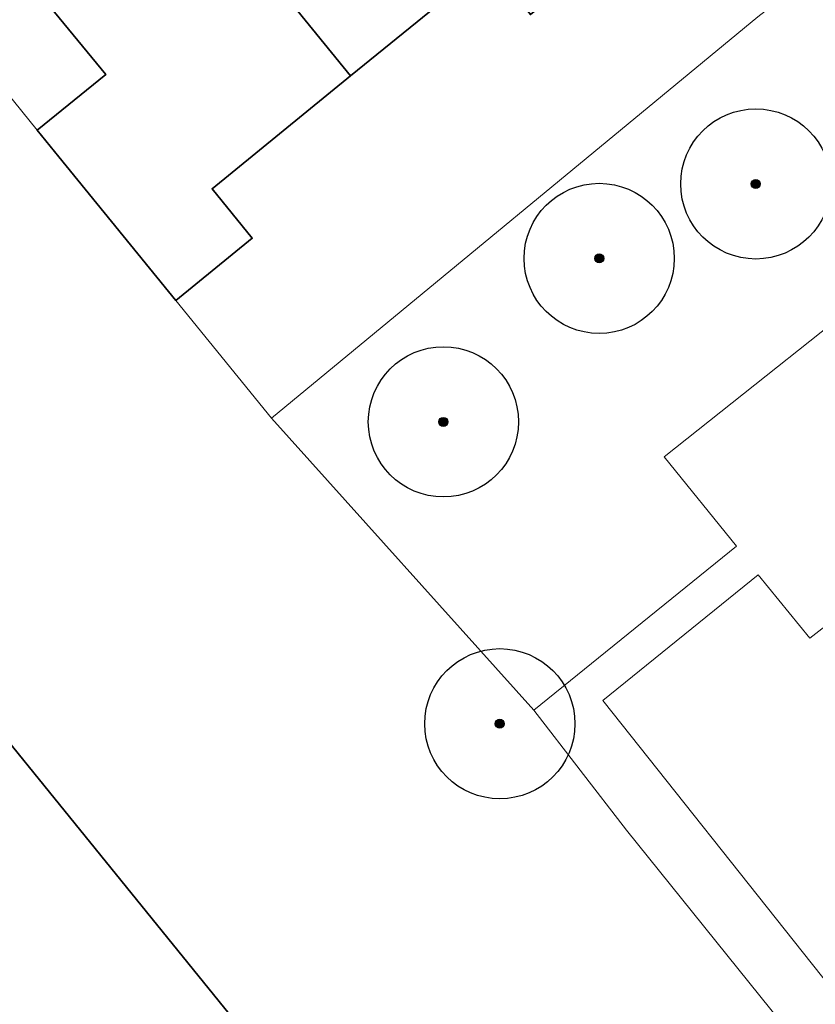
# Model space of a CAD drawing. Header units: metres. Extents: x 92877 to 94117, y 464509 to 465451.
# Tile 65 of 102: x 93239 to 93265, y 465158 to 465191. Entities that reach past the tile are written whole.
import ezdxf

# ---------------------------------------------------------------- set-up
doc = ezdxf.new("R2010")
doc.units = ezdxf.units.M
doc.layers.get('0').update_dxf_attribs({"linetype": 'CONTINUOUS'})
for name, color, linetype, lineweight in [('B-WE-GR-BEPLANTING_CULTUUR-G', 252, 'CONTINUOUS', 18), ('B-WE-GR-BOOM-S', 90, 'CONTINUOUS', 25), ('B-WE-GR-HAAG-G', 252, 'GR-HAAG1', 13), ('B-WE-OG-TOPOGRAFIE_BEBOUWING-GV', 252, 'CONTINUOUS', 35), ('B-WE-VH-VERHARDING-GV', 252, 'CONTINUOUS', 18)]:
    doc.layers.add(name, color=color, linetype=linetype, lineweight=lineweight)
doc.linetypes.add('GR-HAAG1', pattern='A,6,[176,NLCS.SHX,S=0.125,R=0,X=0,Y=0],-2', length=8)

# ---------------------------------------------------------------- blocks, each defined once
blk = doc.blocks.new('SGR-BOOM_01')
at = {"ltscale": 0.1}
h = blk.add_hatch(color=256, dxfattribs=at)
edge = h.paths.add_edge_path()
edge.add_arc((0, 0), 0.15, 0, 360)
for radius in [2.5, 0.045]:
    blk.add_circle((0, 0), radius)
blk.add_circle((0, 0), 0.15, dxfattribs=at)

msp = doc.modelspace()

# ---------------------------------------------------------------- linework, layer by layer
at = {"layer": 'B-WE-GR-BEPLANTING_CULTUUR-G'}
msp.add_line((93246.89, 465177.72), (93255.62, 465168), dxfattribs=at)
at = {"layer": 'B-WE-GR-HAAG-G'}
msp.add_line((93246.89, 465177.72), (93243.71, 465181.64), dxfattribs=at)
at = {"layer": 'B-WE-GR-HAAG-G', "flags": 128}
msp.add_lwpolyline([(93313.85, 465238.61), (93318.04, 465233.45), (93263.08, 465191.08), (93246.89, 465177.72)], dxfattribs=at)
at = {"layer": 'B-WE-OG-TOPOGRAFIE_BEBOUWING-GV'}
msp.add_line((93244.096, 465195.795), (93249.52, 465189.115), dxfattribs=at)
at = {"layer": 'B-WE-OG-TOPOGRAFIE_BEBOUWING-GV', "flags": 128}
for points in [[(93257.845, 465193.055), (93255.51, 465191.16), (93254.13, 465192.87), (93249.52, 465189.115)], [(93239.09, 465187.31), (93241.37, 465189.16), (93239.2, 465191.82)], [(93249.52, 465189.115), (93244.91, 465185.36), (93246.25, 465183.71), (93243.71, 465181.64)], [(93243.71, 465181.64), (93239.811, 465186.425), (93239.09, 465187.31)], [(93223.205, 465185.357), (93254.212, 465147.118), (93245.36, 465139.966)]]:
    msp.add_lwpolyline(points, dxfattribs=at)
at = {"layer": 'B-WE-VH-VERHARDING-GV'}
msp.add_line((93233.547, 465194.141), (93239.09, 465187.31), dxfattribs=at)
at = {"layer": 'B-WE-VH-VERHARDING-GV', "flags": 128}
for points in [[(93270.29, 465189.18), (93275.06, 465183.11), (93270.77, 465179.79), (93268.21, 465182.98), (93259.96, 465176.44), (93262.37, 465173.46), (93255.62, 465168)], [(93272.002, 465175.975), (93264.81, 465170.4), (93263.09, 465172.51), (93257.92, 465168.32), (93271.874, 465150.743), (93289.32, 465165), (93282.79, 465173.29)], [(93255.62, 465168), (93258.707, 465164.009), (93263.874, 465157.576), (93270.32, 465149.48), (93259.685, 465140.778)]]:
    msp.add_lwpolyline(points, dxfattribs=at)

# ---------------------------------------------------------------- block references
at = {"layer": 'B-WE-GR-BOOM-S'}
for p, rotation in [((93263.011, 465185.521), 39.99999999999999), ((93257.798, 465183.042), 39.99999999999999), ((93252.612, 465177.6), 39.99999999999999), ((93254.489, 465167.549), 132)]:
    msp.add_blockref('SGR-BOOM_01', p, dxfattribs=dict(at, rotation=rotation))

doc.saveas('drawing.dxf')
